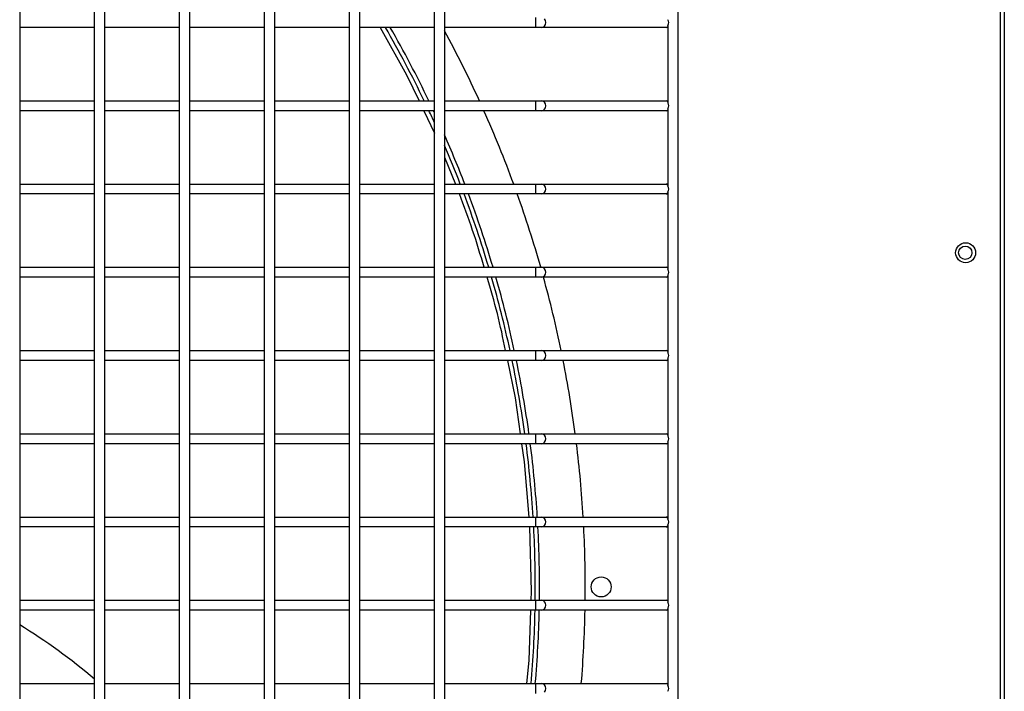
# Model space of a CAD drawing. Header units: millimetres. Extents: x 4 to 3534, y 14 to 98.
# Tile 36 of 161: x 17.859 to 18.155, y 58.574 to 58.775. Entities that reach past the tile are written whole.
import ezdxf

# ---------------------------------------------------------------- set-up
doc = ezdxf.new("R2010")
doc.units = ezdxf.units.MM
doc.header["$MEASUREMENT"] = 0
doc.layers.add('ARQ - EQUIPO CONDENSADORA', color=2, linetype='Continuous')

msp = doc.modelspace()

# ---------------------------------------------------------------- linework, layer by layer
at = {"layer": 'ARQ - EQUIPO CONDENSADORA', "color": 7, "linetype": 'Continuous'}
for p, q in [((18.05660317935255, 58.98393013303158), (18.05660317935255, 58.22793013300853)), ((18.15335317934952, 58.98267913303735), (18.15335217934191, 58.22868113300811)), ((18.15460317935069, 58.98267913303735), (18.15460317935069, 58.22868113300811)), ((17.85910317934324, 58.79943013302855), (17.85910317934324, 58.77443013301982)), ((17.88160317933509, 58.77442959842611), (17.88160317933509, 58.79942959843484)), ((17.88460317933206, 58.79943013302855), (17.88460317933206, 58.77443013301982)), ((17.90710317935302, 58.77442959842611), (17.90710317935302, 58.79942959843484)), ((17.91010317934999, 58.79943013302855), (17.91010317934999, 58.77443013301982)), ((17.93260317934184, 58.77442959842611), (17.93260317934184, 58.79942959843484)), ((17.93560317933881, 58.79943013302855), (17.93560317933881, 58.77443013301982)), ((17.95810317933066, 58.77442959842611), (17.95810317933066, 58.79942959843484)), ((17.96110317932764, 58.79943013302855), (17.96110317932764, 58.77443013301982)), ((17.98360317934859, 58.77442959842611), (17.98360317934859, 58.79942959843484)), ((17.98660317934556, 58.79943013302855), (17.98660317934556, 58.77443013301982)), ((18.0140269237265, 58.77293013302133), (18.0140269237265, 58.77593013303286)), ((18.01686651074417, 58.77500415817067), (18.01659380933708, 58.77549079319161)), ((18.01696227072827, 58.77443013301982), (18.01686651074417, 58.77500415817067)), ((17.85910317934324, 58.77443013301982), (17.85910317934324, 58.74943013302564)), ((17.88160317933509, 58.77293013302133), (17.85910317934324, 58.77293013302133)), ((17.88160317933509, 58.74942959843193), (17.88160317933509, 58.77442959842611)), ((17.88460317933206, 58.77443013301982), (17.88460317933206, 58.74943013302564)), ((17.90710317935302, 58.77293013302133), (17.88460317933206, 58.77293013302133)), ((17.90710317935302, 58.74942959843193), (17.90710317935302, 58.77442959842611)), ((17.91010317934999, 58.77443013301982), (17.91010317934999, 58.74943013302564)), ((17.93260317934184, 58.77293013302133), (17.91010317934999, 58.77293013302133)), ((17.93260317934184, 58.74942959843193), (17.93260317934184, 58.77442959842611)), ((17.93560317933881, 58.77443013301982), (17.93560317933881, 58.74943013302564)), ((17.95810317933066, 58.77293013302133), (17.93560317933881, 58.77293013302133)), ((17.95810317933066, 58.74942959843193), (17.95810317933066, 58.77442959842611)), ((17.96110317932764, 58.77443013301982), (17.96110317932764, 58.74943013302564)), ((17.98360317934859, 58.77293013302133), (17.96110317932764, 58.77293013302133)), ((17.96732711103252, 58.77293013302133), (17.97520160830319, 58.75875171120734)), ((17.98360317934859, 58.74942959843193), (17.98360317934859, 58.77442959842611)), ((17.98660317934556, 58.77443013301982), (17.98660317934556, 58.74943013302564)), ((18.0140269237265, 58.77293013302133), (17.98660317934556, 58.77293013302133)), ((18.01570426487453, 58.77293013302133), (18.0140269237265, 58.77293013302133)), ((18.01570426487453, 58.77293013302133), (18.01618568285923, 58.77304431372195)), ((18.05310317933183, 58.77293013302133), (18.01570426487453, 58.77293013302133)), ((18.01618568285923, 58.77304431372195), (18.01659380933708, 58.77336947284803)), ((18.01659380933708, 58.77336947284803), (18.01686651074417, 58.77385610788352)), ((18.01686651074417, 58.77385610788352), (18.01696227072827, 58.77443013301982)), ((18.05360317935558, 58.77293013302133), (18.05310317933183, 58.77293013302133)), ((18.05360317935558, 58.77358067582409), (18.05360317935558, 58.75027959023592)), ((17.97520160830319, 58.75875171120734), (17.97894867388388, 58.75093013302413)), ((17.85910317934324, 58.75093013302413), (17.88160317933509, 58.75093013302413)), ((17.85910317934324, 58.74943013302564), (17.85910317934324, 58.72443013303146)), ((17.88160317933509, 58.72442959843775), (17.88160317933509, 58.74942959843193)), ((17.88460317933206, 58.75093013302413), (17.90710317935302, 58.75093013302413)), ((17.88460317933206, 58.74943013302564), (17.88460317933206, 58.72443013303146)), ((17.90710317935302, 58.72442959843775), (17.90710317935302, 58.74942959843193)), ((17.91010317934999, 58.75093013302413), (17.93260317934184, 58.75093013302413)), ((17.91010317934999, 58.74943013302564), (17.91010317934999, 58.72443013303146)), ((17.93260317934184, 58.72442959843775), (17.93260317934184, 58.74942959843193)), ((17.93560317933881, 58.75093013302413), (17.95810317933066, 58.75093013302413)), ((17.93560317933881, 58.74943013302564), (17.93560317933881, 58.72443013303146)), ((17.95810317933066, 58.72442959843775), (17.95810317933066, 58.74942959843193)), ((17.96110317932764, 58.75093013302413), (17.98360317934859, 58.75093013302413)), ((17.96110317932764, 58.74943013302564), (17.96110317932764, 58.72443013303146)), ((17.98360317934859, 58.72442959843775), (17.98360317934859, 58.74942959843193)), ((17.98660317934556, 58.75093013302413), (18.0140269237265, 58.75093013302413)), ((17.98660317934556, 58.74943013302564), (17.98660317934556, 58.72443013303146)), ((18.0140269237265, 58.75093013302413), (18.01570426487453, 58.75093013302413)), ((18.0140269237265, 58.74793013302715), (18.0140269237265, 58.75093013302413)), ((18.01570426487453, 58.75093013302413), (18.05310317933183, 58.75093013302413)), ((18.01618568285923, 58.75081595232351), (18.01570426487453, 58.75093013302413)), ((18.01659380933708, 58.75049079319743), (18.01618568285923, 58.75081595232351)), ((18.01618568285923, 58.74804431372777), (18.01659380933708, 58.74836947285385)), ((18.01686651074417, 58.75000415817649), (18.01659380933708, 58.75049079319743)), ((18.01659380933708, 58.74836947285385), (18.01686651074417, 58.74885610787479)), ((18.01696227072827, 58.74943013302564), (18.01686651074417, 58.75000415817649)), ((18.01686651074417, 58.74885610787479), (18.01696227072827, 58.74943013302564)), ((18.05310317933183, 58.75093013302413), (18.05360317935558, 58.75093013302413)), ((18.05360317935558, 58.74858067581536), (18.05360317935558, 58.72527959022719)), ((17.88160317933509, 58.74793013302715), (17.85910317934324, 58.74793013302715)), ((17.90710317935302, 58.74793013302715), (17.88460317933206, 58.74793013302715)), ((17.93260317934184, 58.74793013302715), (17.91010317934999, 58.74793013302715)), ((17.95810317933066, 58.74793013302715), (17.93560317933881, 58.74793013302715)), ((17.98360317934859, 58.74793013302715), (17.96110317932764, 58.74793013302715)), ((17.9803858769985, 58.74793013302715), (17.98360317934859, 58.74121437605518)), ((18.0140269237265, 58.74793013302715), (17.98660317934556, 58.74793013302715)), ((18.01570426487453, 58.74793013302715), (18.0140269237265, 58.74793013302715)), ((18.01570426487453, 58.74793013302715), (18.01618568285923, 58.74804431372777)), ((18.05310317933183, 58.74793013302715), (18.01570426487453, 58.74793013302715)), ((18.05360317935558, 58.74793013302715), (18.05310317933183, 58.74793013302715)), ((17.98660317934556, 58.73397876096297), (17.98987895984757, 58.72593013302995)), ((17.85910317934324, 58.72593013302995), (17.88160317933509, 58.72593013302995)), ((17.88460317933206, 58.72593013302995), (17.90710317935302, 58.72593013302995)), ((17.91010317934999, 58.72593013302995), (17.93260317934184, 58.72593013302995)), ((17.93560317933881, 58.72593013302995), (17.95810317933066, 58.72593013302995)), ((17.96110317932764, 58.72593013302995), (17.98360317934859, 58.72593013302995)), ((17.98660317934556, 58.72593013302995), (18.0140269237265, 58.72593013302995)), ((18.0140269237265, 58.72593013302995), (18.01570426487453, 58.72593013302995)), ((18.0140269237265, 58.72293013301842), (18.0140269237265, 58.72593013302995)), ((18.01570426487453, 58.72593013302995), (18.05310317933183, 58.72593013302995)), ((18.01618568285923, 58.72581595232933), (18.01570426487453, 58.72593013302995)), ((18.01659380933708, 58.72549079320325), (18.01618568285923, 58.72581595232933)), ((18.01686651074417, 58.72500415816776), (18.01659380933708, 58.72549079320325)), ((18.01696227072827, 58.72443013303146), (18.01686651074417, 58.72500415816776)), ((18.05310317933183, 58.72593013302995), (18.05360317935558, 58.72593013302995)), ((17.85910317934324, 58.72443013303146), (17.85910317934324, 58.69943013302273)), ((17.88160317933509, 58.72293013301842), (17.85910317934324, 58.72293013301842)), ((17.88160317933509, 58.69942959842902), (17.88160317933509, 58.72442959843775)), ((17.88460317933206, 58.72443013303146), (17.88460317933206, 58.69943013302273)), ((17.90710317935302, 58.72293013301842), (17.88460317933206, 58.72293013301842)), ((17.90710317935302, 58.69942959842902), (17.90710317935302, 58.72442959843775)), ((17.91010317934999, 58.72443013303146), (17.91010317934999, 58.69943013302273)), ((17.93260317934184, 58.72293013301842), (17.91010317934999, 58.72293013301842)), ((17.93260317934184, 58.69942959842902), (17.93260317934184, 58.72442959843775)), ((17.93560317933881, 58.72443013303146), (17.93560317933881, 58.69943013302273)), ((17.95810317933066, 58.72293013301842), (17.93560317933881, 58.72293013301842)), ((17.95810317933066, 58.69942959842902), (17.95810317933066, 58.72442959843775)), ((17.96110317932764, 58.72443013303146), (17.96110317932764, 58.69943013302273)), ((17.98360317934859, 58.72293013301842), (17.96110317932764, 58.72293013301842)), ((17.98360317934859, 58.69942959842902), (17.98360317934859, 58.72442959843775)), ((17.98660317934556, 58.72443013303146), (17.98660317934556, 58.69943013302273)), ((18.0140269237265, 58.72293013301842), (17.98660317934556, 58.72293013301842)), ((18.01570426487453, 58.72293013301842), (18.0140269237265, 58.72293013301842)), ((18.01570426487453, 58.72293013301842), (18.01618568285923, 58.7230443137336)), ((18.05310317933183, 58.72293013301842), (18.01570426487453, 58.72293013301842)), ((18.01618568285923, 58.7230443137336), (18.01659380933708, 58.72336947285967)), ((18.01659380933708, 58.72336947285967), (18.01686651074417, 58.72385610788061)), ((18.01686651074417, 58.72385610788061), (18.01696227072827, 58.72443013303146)), ((18.05360317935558, 58.72293013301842), (18.05310317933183, 58.72293013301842)), ((18.05360317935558, 58.72358067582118), (18.05360317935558, 58.70027959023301)), ((17.85910317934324, 58.70093013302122), (17.88160317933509, 58.70093013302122)), ((17.85910317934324, 58.69943013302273), (17.85910317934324, 58.67443013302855)), ((17.88160317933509, 58.67442959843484), (17.88160317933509, 58.69942959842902)), ((17.88460317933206, 58.70093013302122), (17.90710317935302, 58.70093013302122)), ((17.88460317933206, 58.69943013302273), (17.88460317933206, 58.67443013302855)), ((17.90710317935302, 58.67442959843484), (17.90710317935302, 58.69942959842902)), ((17.91010317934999, 58.70093013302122), (17.93260317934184, 58.70093013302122)), ((17.91010317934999, 58.69943013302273), (17.91010317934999, 58.67443013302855)), ((17.93260317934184, 58.67442959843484), (17.93260317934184, 58.69942959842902)), ((17.93560317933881, 58.70093013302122), (17.95810317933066, 58.70093013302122)), ((17.93560317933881, 58.69943013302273), (17.93560317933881, 58.67443013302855)), ((17.95810317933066, 58.67442959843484), (17.95810317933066, 58.69942959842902)), ((17.96110317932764, 58.70093013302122), (17.98360317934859, 58.70093013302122)), ((17.96110317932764, 58.69943013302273), (17.96110317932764, 58.67443013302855)), ((17.98360317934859, 58.67442959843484), (17.98360317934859, 58.69942959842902)), ((17.98660317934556, 58.70093013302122), (18.0140269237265, 58.70093013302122)), ((17.98660317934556, 58.69943013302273), (17.98660317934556, 58.67443013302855)), ((18.0140269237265, 58.70093013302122), (18.01570426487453, 58.70093013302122)), ((18.0140269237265, 58.69793013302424), (18.0140269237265, 58.70093013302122)), ((18.01570426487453, 58.70093013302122), (18.05310317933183, 58.70093013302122)), ((18.01618568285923, 58.7008159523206), (18.01570426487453, 58.70093013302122)), ((18.01659380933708, 58.70049079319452), (18.01618568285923, 58.7008159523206)), ((18.01618568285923, 58.69804431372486), (18.01659380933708, 58.69836947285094)), ((18.01686651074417, 58.70000415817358), (18.01659380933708, 58.70049079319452)), ((18.01659380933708, 58.69836947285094), (18.01686651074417, 58.69885610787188)), ((18.01696227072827, 58.69943013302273), (18.01686651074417, 58.70000415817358)), ((18.01686651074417, 58.69885610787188), (18.01696227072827, 58.69943013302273)), ((18.05310317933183, 58.70093013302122), (18.05360317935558, 58.70093013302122)), ((18.05360317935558, 58.69858067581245), (18.05360317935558, 58.67527959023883)), ((17.88160317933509, 58.69793013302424), (17.85910317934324, 58.69793013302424)), ((17.90710317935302, 58.69793013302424), (17.88460317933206, 58.69793013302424)), ((17.93260317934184, 58.69793013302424), (17.91010317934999, 58.69793013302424)), ((17.95810317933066, 58.69793013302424), (17.93560317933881, 58.69793013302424)), ((17.98360317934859, 58.69793013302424), (17.96110317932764, 58.69793013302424)), ((18.0140269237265, 58.69793013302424), (17.98660317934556, 58.69793013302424)), ((18.01570426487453, 58.69793013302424), (18.0140269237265, 58.69793013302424)), ((18.01570426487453, 58.69793013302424), (18.01618568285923, 58.69804431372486)), ((18.05310317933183, 58.69793013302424), (18.01570426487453, 58.69793013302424)), ((18.05360317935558, 58.69793013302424), (18.05310317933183, 58.69793013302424)), ((17.85910317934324, 58.67593013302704), (17.88160317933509, 58.67593013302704)), ((17.88460317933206, 58.67593013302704), (17.90710317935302, 58.67593013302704)), ((17.91010317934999, 58.67593013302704), (17.93260317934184, 58.67593013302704)), ((17.93560317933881, 58.67593013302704), (17.95810317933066, 58.67593013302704)), ((17.96110317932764, 58.67593013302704), (17.98360317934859, 58.67593013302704)), ((17.98660317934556, 58.67593013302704), (18.0140269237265, 58.67593013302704)), ((18.0140269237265, 58.67593013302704), (18.01570426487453, 58.67593013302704)), ((18.0140269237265, 58.67293013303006), (18.0140269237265, 58.67593013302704)), ((18.01570426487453, 58.67593013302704), (18.05310317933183, 58.67593013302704)), ((18.01618568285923, 58.67581595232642), (18.01570426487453, 58.67593013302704)), ((18.01659380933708, 58.67549079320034), (18.01618568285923, 58.67581595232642)), ((18.01686651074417, 58.67500415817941), (18.01659380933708, 58.67549079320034)), ((18.01696227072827, 58.67443013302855), (18.01686651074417, 58.67500415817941)), ((18.05310317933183, 58.67593013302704), (18.05360317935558, 58.67593013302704)), ((17.85910317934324, 58.67443013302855), (17.85910317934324, 58.64943013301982)), ((17.88160317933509, 58.67293013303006), (17.85910317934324, 58.67293013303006)), ((17.88160317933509, 58.64942959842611), (17.88160317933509, 58.67442959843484)), ((17.88460317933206, 58.67443013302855), (17.88460317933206, 58.64943013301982)), ((17.90710317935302, 58.67293013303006), (17.88460317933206, 58.67293013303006)), ((17.90710317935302, 58.64942959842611), (17.90710317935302, 58.67442959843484)), ((17.91010317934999, 58.67443013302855), (17.91010317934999, 58.64943013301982)), ((17.93260317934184, 58.67293013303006), (17.91010317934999, 58.67293013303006)), ((17.93260317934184, 58.64942959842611), (17.93260317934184, 58.67442959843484)), ((17.93560317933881, 58.67443013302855), (17.93560317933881, 58.64943013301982)), ((17.95810317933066, 58.67293013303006), (17.93560317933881, 58.67293013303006)), ((17.95810317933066, 58.64942959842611), (17.95810317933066, 58.67442959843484)), ((17.96110317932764, 58.67443013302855), (17.96110317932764, 58.64943013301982)), ((17.98360317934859, 58.67293013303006), (17.96110317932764, 58.67293013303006)), ((17.98360317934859, 58.64942959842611), (17.98360317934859, 58.67442959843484)), ((17.98660317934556, 58.67443013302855), (17.98660317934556, 58.64943013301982)), ((18.0140269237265, 58.67293013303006), (17.98660317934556, 58.67293013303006)), ((18.0054929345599, 58.67293013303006), (18.00776092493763, 58.66168663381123)), ((18.01570426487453, 58.67293013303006), (18.0140269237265, 58.67293013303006)), ((18.01570426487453, 58.67293013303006), (18.01618568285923, 58.67304431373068)), ((18.05310317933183, 58.67293013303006), (18.01570426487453, 58.67293013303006)), ((18.01618568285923, 58.67304431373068), (18.01659380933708, 58.67336947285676)), ((18.01659380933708, 58.67336947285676), (18.01686651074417, 58.6738561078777)), ((18.01686651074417, 58.6738561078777), (18.01696227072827, 58.67443013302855)), ((18.05360317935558, 58.67293013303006), (18.05310317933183, 58.67293013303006)), ((18.05360317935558, 58.67358067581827), (18.05360317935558, 58.6502795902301)), ((18.00776092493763, 58.66168663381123), (18.00929126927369, 58.65093013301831)), ((17.85910317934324, 58.65093013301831), (17.88160317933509, 58.65093013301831)), ((17.88460317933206, 58.65093013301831), (17.90710317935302, 58.65093013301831)), ((17.91010317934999, 58.65093013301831), (17.93260317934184, 58.65093013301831)), ((17.93560317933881, 58.65093013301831), (17.95810317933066, 58.65093013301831)), ((17.96110317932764, 58.65093013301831), (17.98360317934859, 58.65093013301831)), ((17.98660317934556, 58.65093013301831), (18.0140269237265, 58.65093013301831)), ((18.0140269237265, 58.65093013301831), (18.01570426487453, 58.65093013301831)), ((18.0140269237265, 58.64793013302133), (18.0140269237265, 58.65093013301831)), ((18.01570426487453, 58.65093013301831), (18.05310317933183, 58.65093013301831)), ((18.01618568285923, 58.65081595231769), (18.01570426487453, 58.65093013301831)), ((18.05310317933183, 58.65093013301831), (18.05360317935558, 58.65093013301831)), ((17.85910317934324, 58.64943013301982), (17.85910317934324, 58.62443013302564)), ((17.88160317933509, 58.64793013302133), (17.85910317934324, 58.64793013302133)), ((17.88160317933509, 58.62442959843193), (17.88160317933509, 58.64942959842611)), ((17.88460317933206, 58.64943013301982), (17.88460317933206, 58.62443013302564)), ((17.90710317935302, 58.64793013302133), (17.88460317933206, 58.64793013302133)), ((17.90710317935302, 58.62442959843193), (17.90710317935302, 58.64942959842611)), ((17.91010317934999, 58.64943013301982), (17.91010317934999, 58.62443013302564)), ((17.93260317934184, 58.64793013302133), (17.91010317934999, 58.64793013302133)), ((17.93260317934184, 58.62442959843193), (17.93260317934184, 58.64942959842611)), ((17.93560317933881, 58.64943013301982), (17.93560317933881, 58.62443013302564)), ((17.95810317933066, 58.64793013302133), (17.93560317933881, 58.64793013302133)), ((17.95810317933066, 58.62442959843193), (17.95810317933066, 58.64942959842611)), ((17.96110317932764, 58.64943013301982), (17.96110317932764, 58.62443013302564)), ((17.98360317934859, 58.64793013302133), (17.96110317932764, 58.64793013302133)), ((17.98360317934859, 58.62442959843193), (17.98360317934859, 58.64942959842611)), ((17.98660317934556, 58.64943013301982), (17.98660317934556, 58.62443013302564)), ((18.0140269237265, 58.64793013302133), (17.98660317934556, 58.64793013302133)), ((18.00971808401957, 58.64793013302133), (18.01049198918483, 58.64249050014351)), ((18.01570426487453, 58.64793013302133), (18.0140269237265, 58.64793013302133)), ((18.01570426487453, 58.64793013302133), (18.01618568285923, 58.64804431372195)), ((18.05310317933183, 58.64793013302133), (18.01570426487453, 58.64793013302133)), ((18.01659380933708, 58.65049079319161), (18.01618568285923, 58.65081595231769)), ((18.01618568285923, 58.64804431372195), (18.01659380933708, 58.64836947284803)), ((18.01686651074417, 58.65000415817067), (18.01659380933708, 58.65049079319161)), ((18.01659380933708, 58.64836947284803), (18.01686651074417, 58.64885610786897)), ((18.01696227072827, 58.64943013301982), (18.01686651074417, 58.65000415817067)), ((18.01686651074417, 58.64885610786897), (18.01696227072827, 58.64943013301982)), ((18.05360317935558, 58.64793013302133), (18.05310317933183, 58.64793013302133)), ((18.05360317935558, 58.64858067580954), (18.05360317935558, 58.62527959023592)), ((18.01049198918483, 58.64249050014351), (18.01187063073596, 58.62593013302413)), ((17.85910317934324, 58.62593013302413), (17.88160317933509, 58.62593013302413)), ((17.85910317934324, 58.62443013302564), (17.85910317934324, 58.59943013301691)), ((17.88160317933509, 58.5994295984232), (17.88160317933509, 58.62442959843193)), ((17.88460317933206, 58.62593013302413), (17.90710317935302, 58.62593013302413)), ((17.88460317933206, 58.62443013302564), (17.88460317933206, 58.59943013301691)), ((17.90710317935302, 58.5994295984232), (17.90710317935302, 58.62442959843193)), ((17.91010317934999, 58.62593013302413), (17.93260317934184, 58.62593013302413)), ((17.91010317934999, 58.62443013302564), (17.91010317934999, 58.59943013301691)), ((17.93260317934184, 58.5994295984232), (17.93260317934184, 58.62442959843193)), ((17.93560317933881, 58.62593013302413), (17.95810317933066, 58.62593013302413)), ((17.93560317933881, 58.62443013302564), (17.93560317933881, 58.59943013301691)), ((17.95810317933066, 58.5994295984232), (17.95810317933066, 58.62442959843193)), ((17.96110317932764, 58.62593013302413), (17.98360317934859, 58.62593013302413)), ((17.96110317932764, 58.62443013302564), (17.96110317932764, 58.59943013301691)), ((17.98360317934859, 58.5994295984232), (17.98360317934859, 58.62442959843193)), ((17.98660317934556, 58.62593013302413), (18.0140269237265, 58.62593013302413)), ((17.98660317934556, 58.62443013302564), (17.98660317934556, 58.59943013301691)), ((18.0140269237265, 58.62593013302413), (18.01570426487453, 58.62593013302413)), ((18.0140269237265, 58.62293013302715), (18.0140269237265, 58.62593013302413)), ((18.01570426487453, 58.62593013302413), (18.05310317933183, 58.62593013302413)), ((18.01618568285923, 58.62581595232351), (18.01570426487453, 58.62593013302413)), ((18.01659380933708, 58.62549079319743), (18.01618568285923, 58.62581595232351)), ((18.01686651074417, 58.62500415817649), (18.01659380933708, 58.62549079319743)), ((18.01696227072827, 58.62443013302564), (18.01686651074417, 58.62500415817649)), ((18.01686651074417, 58.62385610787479), (18.01696227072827, 58.62443013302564)), ((18.05310317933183, 58.62593013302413), (18.05360317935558, 58.62593013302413)), ((17.88160317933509, 58.62293013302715), (17.85910317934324, 58.62293013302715)), ((17.90710317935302, 58.62293013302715), (17.88460317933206, 58.62293013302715)), ((17.93260317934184, 58.62293013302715), (17.91010317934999, 58.62293013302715)), ((17.95810317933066, 58.62293013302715), (17.93560317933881, 58.62293013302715)), ((17.98360317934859, 58.62293013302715), (17.96110317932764, 58.62293013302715)), ((18.0140269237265, 58.62293013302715), (17.98660317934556, 58.62293013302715)), ((18.01212022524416, 58.62293013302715), (18.01260142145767, 58.60357180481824)), ((18.01570426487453, 58.62293013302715), (18.0140269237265, 58.62293013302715)), ((18.01570426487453, 58.62293013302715), (18.01618568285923, 58.62304431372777)), ((18.05310317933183, 58.62293013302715), (18.01570426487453, 58.62293013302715)), ((18.01618568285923, 58.62304431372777), (18.01659380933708, 58.62336947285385)), ((18.01659380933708, 58.62336947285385), (18.01686651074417, 58.62385610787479)), ((18.05360317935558, 58.62293013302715), (18.05310317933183, 58.62293013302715)), ((18.05360317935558, 58.62358067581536), (18.05360317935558, 58.60027959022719)), ((18.01260142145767, 58.60357180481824), (18.01250892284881, 58.60093013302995)), ((17.85910317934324, 58.60093013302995), (17.88160317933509, 58.60093013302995)), ((17.88460317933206, 58.60093013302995), (17.90710317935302, 58.60093013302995)), ((17.91010317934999, 58.60093013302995), (17.93260317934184, 58.60093013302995)), ((17.93560317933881, 58.60093013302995), (17.95810317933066, 58.60093013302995)), ((17.96110317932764, 58.60093013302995), (17.98360317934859, 58.60093013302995)), ((17.98660317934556, 58.60093013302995), (18.0140269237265, 58.60093013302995)), ((18.0140269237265, 58.60093013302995), (18.01570426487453, 58.60093013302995)), ((18.0140269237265, 58.59793013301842), (18.0140269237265, 58.60093013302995)), ((18.01570426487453, 58.60093013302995), (18.05310317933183, 58.60093013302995)), ((18.01618568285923, 58.60081595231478), (18.01570426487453, 58.60093013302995)), ((18.01659380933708, 58.6004907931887), (18.01618568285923, 58.60081595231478)), ((18.05310317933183, 58.60093013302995), (18.05360317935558, 58.60093013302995)), ((17.85910317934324, 58.59943013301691), (17.85910317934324, 58.57443013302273)), ((17.88160317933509, 58.59793013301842), (17.85910317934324, 58.59793013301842)), ((17.88160317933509, 58.57442959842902), (17.88160317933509, 58.5994295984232)), ((17.88460317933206, 58.59943013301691), (17.88460317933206, 58.57443013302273)), ((17.90710317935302, 58.59793013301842), (17.88460317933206, 58.59793013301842)), ((17.90710317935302, 58.57442959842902), (17.90710317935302, 58.5994295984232)), ((17.91010317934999, 58.59943013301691), (17.91010317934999, 58.57443013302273)), ((17.93260317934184, 58.59793013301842), (17.91010317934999, 58.59793013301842)), ((17.93260317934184, 58.57442959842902), (17.93260317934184, 58.5994295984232)), ((17.93560317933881, 58.59943013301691), (17.93560317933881, 58.57443013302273)), ((17.95810317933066, 58.59793013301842), (17.93560317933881, 58.59793013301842)), ((17.95810317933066, 58.57442959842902), (17.95810317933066, 58.5994295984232)), ((17.96110317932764, 58.59943013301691), (17.96110317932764, 58.57443013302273)), ((17.98360317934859, 58.59793013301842), (17.96110317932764, 58.59793013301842)), ((17.98360317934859, 58.57442959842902), (17.98360317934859, 58.5994295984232)), ((17.98660317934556, 58.59943013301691), (17.98660317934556, 58.57443013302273)), ((18.0140269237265, 58.59793013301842), (17.98660317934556, 58.59793013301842)), ((18.0124038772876, 58.59793013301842), (18.01187680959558, 58.58287758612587)), ((18.01570426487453, 58.59793013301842), (18.0140269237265, 58.59793013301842)), ((18.01570426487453, 58.59793013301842), (18.01618568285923, 58.59804431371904)), ((18.05310317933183, 58.59793013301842), (18.01570426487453, 58.59793013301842)), ((18.01618568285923, 58.59804431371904), (18.01659380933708, 58.59836947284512)), ((18.01686651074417, 58.60000415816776), (18.01659380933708, 58.6004907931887)), ((18.01659380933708, 58.59836947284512), (18.01686651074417, 58.59885610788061)), ((18.01696227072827, 58.59943013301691), (18.01686651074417, 58.60000415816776)), ((18.01686651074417, 58.59885610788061), (18.01696227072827, 58.59943013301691)), ((18.05360317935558, 58.59793013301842), (18.05310317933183, 58.59793013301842)), ((18.05360317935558, 58.59858067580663), (18.05360317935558, 58.57527959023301)), ((18.01187680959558, 58.58287758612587), (18.01120180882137, 58.57593013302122)), ((17.85910317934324, 58.57593013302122), (17.88160317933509, 58.57593013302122)), ((17.85910317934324, 58.57443013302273), (17.85910317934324, 58.54943013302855)), ((17.88160317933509, 58.54942959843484), (17.88160317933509, 58.57442959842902)), ((17.88460317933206, 58.57593013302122), (17.90710317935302, 58.57593013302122)), ((17.88460317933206, 58.57443013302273), (17.88460317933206, 58.54943013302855)), ((17.90710317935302, 58.54942959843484), (17.90710317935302, 58.57442959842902)), ((17.91010317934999, 58.57593013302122), (17.93260317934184, 58.57593013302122)), ((17.91010317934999, 58.57443013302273), (17.91010317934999, 58.54943013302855)), ((17.93260317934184, 58.54942959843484), (17.93260317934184, 58.57442959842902)), ((17.93560317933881, 58.57593013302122), (17.95810317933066, 58.57593013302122)), ((17.93560317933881, 58.57443013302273), (17.93560317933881, 58.54943013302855)), ((17.95810317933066, 58.54942959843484), (17.95810317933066, 58.57442959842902)), ((17.96110317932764, 58.57593013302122), (17.98360317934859, 58.57593013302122)), ((17.96110317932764, 58.57443013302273), (17.96110317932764, 58.54943013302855)), ((17.98360317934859, 58.54942959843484), (17.98360317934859, 58.57442959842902)), ((17.98660317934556, 58.57593013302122), (18.0140269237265, 58.57593013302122)), ((17.98660317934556, 58.57443013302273), (17.98660317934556, 58.54943013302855)), ((18.0140269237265, 58.57593013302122), (18.01570426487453, 58.57593013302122)), ((18.0140269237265, 58.57293013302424), (18.0140269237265, 58.57593013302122)), ((18.01570426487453, 58.57593013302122), (18.05310317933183, 58.57593013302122)), ((18.01618568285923, 58.5758159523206), (18.01570426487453, 58.57593013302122)), ((18.01659380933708, 58.57549079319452), (18.01618568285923, 58.5758159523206)), ((18.01686651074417, 58.57500415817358), (18.01659380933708, 58.57549079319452)), ((18.01696227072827, 58.57443013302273), (18.01686651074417, 58.57500415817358)), ((18.01686651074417, 58.57385610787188), (18.01696227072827, 58.57443013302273)), ((18.05310317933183, 58.57593013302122), (18.05360317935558, 58.57593013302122)), ((18.01659380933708, 58.57336947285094), (18.01686651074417, 58.57385610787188))]:
    msp.add_line(p, q, dxfattribs=at)
for centre, radius in [((18.14300217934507, 58.70529113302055), 0.003000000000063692), ((18.14290317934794, 58.70529013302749), 0.002000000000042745), ((18.03360417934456, 58.60493113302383), 0.003000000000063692)]:
    msp.add_circle(centre, radius, dxfattribs=at)
for centre, radius, start, end in [((18.05261297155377, 58.77443013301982), 0.001304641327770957, 319.375108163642, 40.62489183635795), ((17.6776041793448, 58.60493113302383), 0.336250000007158, 25.73425768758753, 29.97521174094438), ((17.6776041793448, 58.60493113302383), 0.3375000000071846, 25.63201715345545, 29.85289180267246), ((18.05305877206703, 58.77355401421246), 0.0006254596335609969, 274.0713927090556, 330.5064964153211), ((17.6776041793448, 58.60493113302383), 0.3512500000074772, 24.56060423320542, 28.39230346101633), ((18.05305877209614, 58.75030625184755), 0.0006254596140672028, 29.49350384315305, 85.92860885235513), ((18.05261297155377, 58.74943013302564), 0.001304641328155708, 319.3751081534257, 40.62489184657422), ((17.6776041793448, 58.60493113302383), 0.336250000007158, 24.48992175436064, 25.1681242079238), ((17.6776041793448, 58.60493113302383), 0.3375000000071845, 24.95170352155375, 25.06845221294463), ((17.6776041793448, 58.60493113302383), 0.3512500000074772, 20.15012577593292, 24.02370632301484), ((18.05305877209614, 58.74855401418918), 0.0006254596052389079, 274.0713911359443, 330.5064974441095), ((17.6776041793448, 58.60493113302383), 0.3375000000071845, 21.00905916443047, 23.71567521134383), ((17.6776041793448, 58.60493113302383), 0.3362500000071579, 21.09088156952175, 23.22605021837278), ((18.05305877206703, 58.72530625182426), 0.0006254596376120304, 29.49350527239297, 85.92860782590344), ((18.05261297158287, 58.72443013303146), 0.001304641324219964, 319.3751080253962, 40.62489197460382), ((17.75882056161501, 58.63283762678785), 0.2491392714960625, 15.86138671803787, 21.19941398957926), ((17.6776041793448, 58.60493113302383), 0.3362500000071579, 16.58867162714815, 20.54398797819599), ((17.6776041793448, 58.60493113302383), 0.3375000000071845, 16.52546615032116, 20.46448208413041), ((17.6776041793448, 58.60493113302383), 0.3512500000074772, 15.86113359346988, 19.62972198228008), ((18.05305877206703, 58.72355401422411), 0.0006254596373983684, 274.0713927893, 330.5064960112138), ((18.05305877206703, 58.70030625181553), 0.0006254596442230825, 29.49350482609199, 85.92860712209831), ((18.05305877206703, 58.69855401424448), 0.0006254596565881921, 274.0713936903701, 330.5064949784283), ((18.05261297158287, 58.69943013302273), 0.001304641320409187, 319.3751079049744, 40.62489209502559), ((17.8152182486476, 58.64011046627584), 0.1930222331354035, 10.69452683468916, 17.43053254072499), ((17.6776041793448, 58.60493113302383), 0.3362500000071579, 12.1897210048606, 16.05601224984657), ((17.6776041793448, 58.60493113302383), 0.3375000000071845, 12.14388412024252, 15.99494777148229), ((17.6776041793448, 58.60493113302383), 0.3512500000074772, 11.66168283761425, 15.35303922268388), ((18.05305877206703, 58.67530625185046), 0.0006254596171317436, 29.49350293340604, 85.92860817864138), ((18.05261297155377, 58.67443013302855), 0.001304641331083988, 319.3751082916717, 40.62489170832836), ((17.6776041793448, 58.60493113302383), 0.3362500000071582, 7.862718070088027, 11.66724802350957), ((17.6776041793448, 58.60493113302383), 0.3375000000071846, 7.83341373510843, 11.62343209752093), ((17.6776041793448, 58.60493113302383), 0.3512500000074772, 7.524955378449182, 11.1624522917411), ((18.05305877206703, 58.6735540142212), 0.0006254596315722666, 274.0713920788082, 330.5064954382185), ((18.05305877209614, 58.65030625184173), 0.0006254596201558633, 29.49350417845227, 85.92860856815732), ((17.6776041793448, 58.60493113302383), 0.3362500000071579, 3.580483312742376, 7.346991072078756), ((17.6776041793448, 58.60493113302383), 0.3375000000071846, 3.567205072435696, 7.31963070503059), ((17.6776041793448, 58.60493113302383), 0.3512500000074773, 3.427393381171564, 7.031619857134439), ((18.05305877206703, 58.64855401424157), 0.0006254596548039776, 274.0713936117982, 330.506495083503), ((18.05261297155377, 58.64943013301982), 0.001304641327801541, 319.3751081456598, 40.62489185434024), ((18.05305877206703, 58.625306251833), 0.0006254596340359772, 29.49350453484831, 85.92860772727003), ((18.05261297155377, 58.62443013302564), 0.001304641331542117, 319.3751082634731, 40.62489173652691), ((17.6776041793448, 58.60493113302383), 0.336250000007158, 359.3182280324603, 3.068430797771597), ((17.6776041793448, 58.60493113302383), 0.3375000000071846, 359.3207532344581, 3.057055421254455), ((17.6776041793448, 58.60493113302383), 0.3512500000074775, 359.3473441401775, 2.937277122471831), ((18.05305877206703, 58.62355401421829), 0.0006254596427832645, 274.0713932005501, 330.5064960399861), ((18.05305877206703, 58.60030625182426), 0.0006254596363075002, 29.49350376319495, 85.92860717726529), ((17.6776041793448, 58.60493113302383), 0.336250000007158, 355.0521876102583, 358.8069688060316), ((17.6776041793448, 58.60493113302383), 0.3375000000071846, 355.0705582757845, 358.8113880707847), ((17.6776041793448, 58.60493113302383), 0.3512500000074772, 355.2639754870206, 358.8579236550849), ((18.05305877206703, 58.59855401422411), 0.0006254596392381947, 274.0713926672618, 330.5064954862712), ((18.05261297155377, 58.59943013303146), 0.001304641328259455, 319.3751081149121, 40.62489188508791), ((17.75827650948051, 58.43038023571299), 0.191786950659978, 49.98112427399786, 58.28312156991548), ((18.05305877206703, 58.57530625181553), 0.0006254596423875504, 29.49350480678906, 85.92860724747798), ((18.05261297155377, 58.57443013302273), 0.001304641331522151, 319.3751083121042, 40.62489168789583)]:
    msp.add_arc(centre, radius, start, end, dxfattribs=at)

doc.saveas('drawing.dxf')
